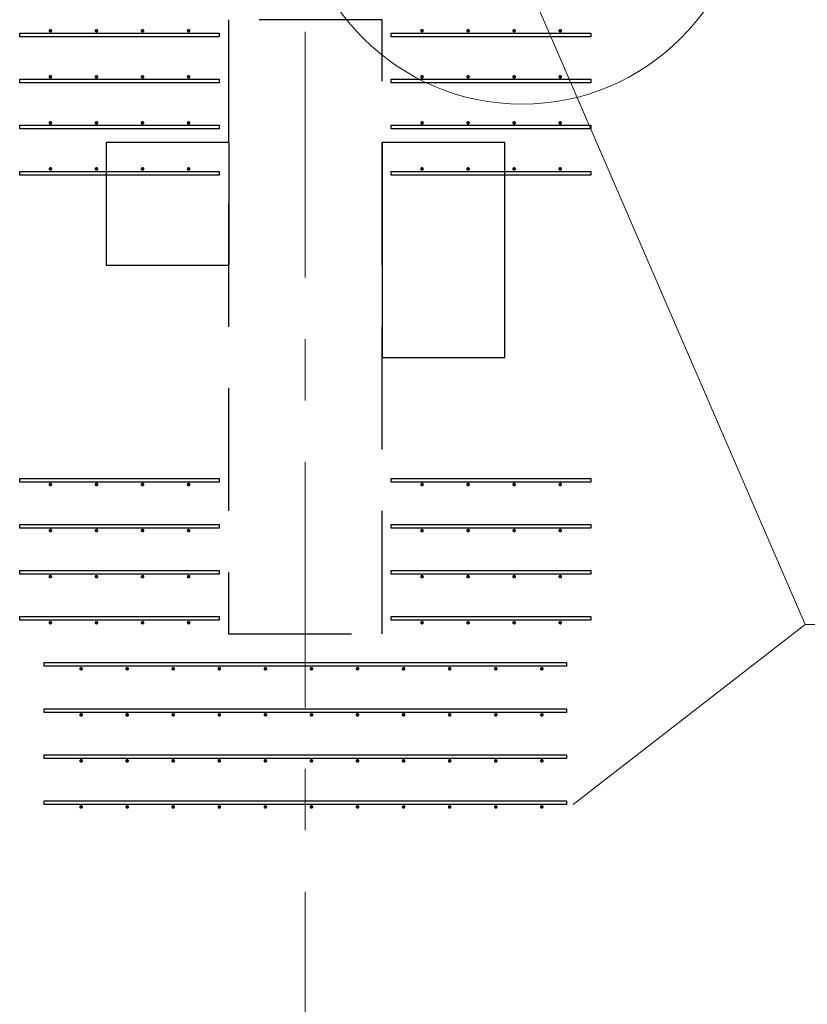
# Model space of a CAD drawing. Header units: metres. Extents: x -38 to 85, y -15 to 19.
# Tile 44 of 95: x 40.98 to 42.27, y 5.27 to 6.87. Entities that reach past the tile are written whole.
import ezdxf

# ---------------------------------------------------------------- set-up
doc = ezdxf.new("R2010")
doc.units = ezdxf.units.M
for name, pattern in [('______11', [0.5, 0.4, -0.05, 0, -0.05]), ('______2', [0.27, 0.2, -0.07]), ('______5', [1.1, 0.8, -0.1, 0.1, -0.1])]:
    doc.linetypes.add(name, pattern=pattern)
for name, color, linetype, lineweight in [('XR$2$Осевая линия (1)', 7, '______5', 13), ('XR$3$Арматурный каркас 01', 4, 'Continuous', 35), ('XR$3$ВК__отв в полу 1-2 эт', 220, 'Continuous', 25), ('XR$3$Перекрытие (1)', 7, 'Continuous', 35), ('XR$5$Стена (1)', 7, 'Continuous', 35)]:
    doc.layers.add(name, color=color, linetype=linetype, lineweight=lineweight)

msp = doc.modelspace()

# ---------------------------------------------------------------- hatches: boundary and pattern name
at = {"layer": 'XR$3$Арматурный каркас 01', "linetype": 'Continuous', "lineweight": 50, "transparency": 33554687}
for points in [[(41.038, 6.852), (41.0378, 6.8531), (41.0371, 6.8541), (41.0361, 6.8548), (41.035, 6.855), (41.0339, 6.8548), (41.0329, 6.8541), (41.0322, 6.8531), (41.032, 6.852), (41.0322, 6.8509), (41.0329, 6.8499), (41.0339, 6.8492), (41.035, 6.849), (41.0361, 6.8492), (41.0371, 6.8499), (41.0378, 6.8509)], [(41.113, 6.852), (41.1128, 6.8531), (41.1121, 6.8541), (41.1111, 6.8548), (41.11, 6.855), (41.1089, 6.8548), (41.1079, 6.8541), (41.1072, 6.8531), (41.107, 6.852), (41.1072, 6.8509), (41.1079, 6.8499), (41.1089, 6.8492), (41.11, 6.849), (41.1111, 6.8492), (41.1121, 6.8499), (41.1128, 6.8509)], [(41.188, 6.852), (41.1878, 6.8531), (41.1871, 6.8541), (41.1861, 6.8548), (41.185, 6.855), (41.1839, 6.8548), (41.1829, 6.8541), (41.1822, 6.8531), (41.182, 6.852), (41.1822, 6.8509), (41.1829, 6.8499), (41.1839, 6.8492), (41.185, 6.849), (41.1861, 6.8492), (41.1871, 6.8499), (41.1878, 6.8509)], [(41.263, 6.852), (41.2628, 6.8531), (41.2621, 6.8541), (41.2611, 6.8548), (41.26, 6.855), (41.2589, 6.8548), (41.2579, 6.8541), (41.2572, 6.8531), (41.257, 6.852), (41.2572, 6.8509), (41.2579, 6.8499), (41.2589, 6.8492), (41.26, 6.849), (41.2611, 6.8492), (41.2621, 6.8499), (41.2628, 6.8509)], [(41.643, 6.852), (41.6428, 6.8531), (41.6421, 6.8541), (41.6411, 6.8548), (41.64, 6.855), (41.6389, 6.8548), (41.6379, 6.8541), (41.6372, 6.8531), (41.637, 6.852), (41.6372, 6.8509), (41.6379, 6.8499), (41.6389, 6.8492), (41.64, 6.849), (41.6411, 6.8492), (41.6421, 6.8499), (41.6428, 6.8509)], [(41.718, 6.852), (41.7178, 6.8531), (41.7171, 6.8541), (41.7161, 6.8548), (41.715, 6.855), (41.7139, 6.8548), (41.7129, 6.8541), (41.7122, 6.8531), (41.712, 6.852), (41.7122, 6.8509), (41.7129, 6.8499), (41.7139, 6.8492), (41.715, 6.849), (41.7161, 6.8492), (41.7171, 6.8499), (41.7178, 6.8509)], [(41.793, 6.852), (41.7928, 6.8531), (41.7921, 6.8541), (41.7911, 6.8548), (41.79, 6.855), (41.7889, 6.8548), (41.7879, 6.8541), (41.7872, 6.8531), (41.787, 6.852), (41.7872, 6.8509), (41.7879, 6.8499), (41.7889, 6.8492), (41.79, 6.849), (41.7911, 6.8492), (41.7921, 6.8499), (41.7928, 6.8509)], [(41.868, 6.852), (41.8678, 6.8531), (41.8671, 6.8541), (41.8661, 6.8548), (41.865, 6.855), (41.8639, 6.8548), (41.8629, 6.8541), (41.8622, 6.8531), (41.862, 6.852), (41.8622, 6.8509), (41.8629, 6.8499), (41.8639, 6.8492), (41.865, 6.849), (41.8661, 6.8492), (41.8671, 6.8499), (41.8678, 6.8509)], [(41.038, 6.777), (41.0378, 6.7781), (41.0371, 6.7791), (41.0361, 6.7798), (41.035, 6.78), (41.0339, 6.7798), (41.0329, 6.7791), (41.0322, 6.7781), (41.032, 6.777), (41.0322, 6.7759), (41.0329, 6.7749), (41.0339, 6.7742), (41.035, 6.774), (41.0361, 6.7742), (41.0371, 6.7749), (41.0378, 6.7759)], [(41.113, 6.777), (41.1128, 6.7781), (41.1121, 6.7791), (41.1111, 6.7798), (41.11, 6.78), (41.1089, 6.7798), (41.1079, 6.7791), (41.1072, 6.7781), (41.107, 6.777), (41.1072, 6.7759), (41.1079, 6.7749), (41.1089, 6.7742), (41.11, 6.774), (41.1111, 6.7742), (41.1121, 6.7749), (41.1128, 6.7759)], [(41.188, 6.777), (41.1878, 6.7781), (41.1871, 6.7791), (41.1861, 6.7798), (41.185, 6.78), (41.1839, 6.7798), (41.1829, 6.7791), (41.1822, 6.7781), (41.182, 6.777), (41.1822, 6.7759), (41.1829, 6.7749), (41.1839, 6.7742), (41.185, 6.774), (41.1861, 6.7742), (41.1871, 6.7749), (41.1878, 6.7759)], [(41.263, 6.777), (41.2628, 6.7781), (41.2621, 6.7791), (41.2611, 6.7798), (41.26, 6.78), (41.2589, 6.7798), (41.2579, 6.7791), (41.2572, 6.7781), (41.257, 6.777), (41.2572, 6.7759), (41.2579, 6.7749), (41.2589, 6.7742), (41.26, 6.774), (41.2611, 6.7742), (41.2621, 6.7749), (41.2628, 6.7759)], [(41.643, 6.777), (41.6428, 6.7781), (41.6421, 6.7791), (41.6411, 6.7798), (41.64, 6.78), (41.6389, 6.7798), (41.6379, 6.7791), (41.6372, 6.7781), (41.637, 6.777), (41.6372, 6.7759), (41.6379, 6.7749), (41.6389, 6.7742), (41.64, 6.774), (41.6411, 6.7742), (41.6421, 6.7749), (41.6428, 6.7759)], [(41.718, 6.777), (41.7178, 6.7781), (41.7171, 6.7791), (41.7161, 6.7798), (41.715, 6.78), (41.7139, 6.7798), (41.7129, 6.7791), (41.7122, 6.7781), (41.712, 6.777), (41.7122, 6.7759), (41.7129, 6.7749), (41.7139, 6.7742), (41.715, 6.774), (41.7161, 6.7742), (41.7171, 6.7749), (41.7178, 6.7759)], [(41.793, 6.777), (41.7928, 6.7781), (41.7921, 6.7791), (41.7911, 6.7798), (41.79, 6.78), (41.7889, 6.7798), (41.7879, 6.7791), (41.7872, 6.7781), (41.787, 6.777), (41.7872, 6.7759), (41.7879, 6.7749), (41.7889, 6.7742), (41.79, 6.774), (41.7911, 6.7742), (41.7921, 6.7749), (41.7928, 6.7759)], [(41.868, 6.777), (41.8678, 6.7781), (41.8671, 6.7791), (41.8661, 6.7798), (41.865, 6.78), (41.8639, 6.7798), (41.8629, 6.7791), (41.8622, 6.7781), (41.862, 6.777), (41.8622, 6.7759), (41.8629, 6.7749), (41.8639, 6.7742), (41.865, 6.774), (41.8661, 6.7742), (41.8671, 6.7749), (41.8678, 6.7759)], [(41.038, 6.702), (41.0378, 6.7031), (41.0371, 6.7041), (41.0361, 6.7048), (41.035, 6.705), (41.0339, 6.7048), (41.0329, 6.7041), (41.0322, 6.7031), (41.032, 6.702), (41.0322, 6.7009), (41.0329, 6.6999), (41.0339, 6.6992), (41.035, 6.699), (41.0361, 6.6992), (41.0371, 6.6999), (41.0378, 6.7009)], [(41.113, 6.702), (41.1128, 6.7031), (41.1121, 6.7041), (41.1111, 6.7048), (41.11, 6.705), (41.1089, 6.7048), (41.1079, 6.7041), (41.1072, 6.7031), (41.107, 6.702), (41.1072, 6.7009), (41.1079, 6.6999), (41.1089, 6.6992), (41.11, 6.699), (41.1111, 6.6992), (41.1121, 6.6999), (41.1128, 6.7009)], [(41.188, 6.702), (41.1878, 6.7031), (41.1871, 6.7041), (41.1861, 6.7048), (41.185, 6.705), (41.1839, 6.7048), (41.1829, 6.7041), (41.1822, 6.7031), (41.182, 6.702), (41.1822, 6.7009), (41.1829, 6.6999), (41.1839, 6.6992), (41.185, 6.699), (41.1861, 6.6992), (41.1871, 6.6999), (41.1878, 6.7009)], [(41.263, 6.702), (41.2628, 6.7031), (41.2621, 6.7041), (41.2611, 6.7048), (41.26, 6.705), (41.2589, 6.7048), (41.2579, 6.7041), (41.2572, 6.7031), (41.257, 6.702), (41.2572, 6.7009), (41.2579, 6.6999), (41.2589, 6.6992), (41.26, 6.699), (41.2611, 6.6992), (41.2621, 6.6999), (41.2628, 6.7009)], [(41.643, 6.702), (41.6428, 6.7031), (41.6421, 6.7041), (41.6411, 6.7048), (41.64, 6.705), (41.6389, 6.7048), (41.6379, 6.7041), (41.6372, 6.7031), (41.637, 6.702), (41.6372, 6.7009), (41.6379, 6.6999), (41.6389, 6.6992), (41.64, 6.699), (41.6411, 6.6992), (41.6421, 6.6999), (41.6428, 6.7009)], [(41.718, 6.702), (41.7178, 6.7031), (41.7171, 6.7041), (41.7161, 6.7048), (41.715, 6.705), (41.7139, 6.7048), (41.7129, 6.7041), (41.7122, 6.7031), (41.712, 6.702), (41.7122, 6.7009), (41.7129, 6.6999), (41.7139, 6.6992), (41.715, 6.699), (41.7161, 6.6992), (41.7171, 6.6999), (41.7178, 6.7009)], [(41.793, 6.702), (41.7928, 6.7031), (41.7921, 6.7041), (41.7911, 6.7048), (41.79, 6.705), (41.7889, 6.7048), (41.7879, 6.7041), (41.7872, 6.7031), (41.787, 6.702), (41.7872, 6.7009), (41.7879, 6.6999), (41.7889, 6.6992), (41.79, 6.699), (41.7911, 6.6992), (41.7921, 6.6999), (41.7928, 6.7009)], [(41.868, 6.702), (41.8678, 6.7031), (41.8671, 6.7041), (41.8661, 6.7048), (41.865, 6.705), (41.8639, 6.7048), (41.8629, 6.7041), (41.8622, 6.7031), (41.862, 6.702), (41.8622, 6.7009), (41.8629, 6.6999), (41.8639, 6.6992), (41.865, 6.699), (41.8661, 6.6992), (41.8671, 6.6999), (41.8678, 6.7009)], [(41.038, 6.627), (41.0378, 6.6281), (41.0371, 6.6291), (41.0361, 6.6298), (41.035, 6.63), (41.0339, 6.6298), (41.0329, 6.6291), (41.0322, 6.6281), (41.032, 6.627), (41.0322, 6.6259), (41.0329, 6.6249), (41.0339, 6.6242), (41.035, 6.624), (41.0361, 6.6242), (41.0371, 6.6249), (41.0378, 6.6259)], [(41.113, 6.627), (41.1128, 6.6281), (41.1121, 6.6291), (41.1111, 6.6298), (41.11, 6.63), (41.1089, 6.6298), (41.1079, 6.6291), (41.1072, 6.6281), (41.107, 6.627), (41.1072, 6.6259), (41.1079, 6.6249), (41.1089, 6.6242), (41.11, 6.624), (41.1111, 6.6242), (41.1121, 6.6249), (41.1128, 6.6259)], [(41.188, 6.627), (41.1878, 6.6281), (41.1871, 6.6291), (41.1861, 6.6298), (41.185, 6.63), (41.1839, 6.6298), (41.1829, 6.6291), (41.1822, 6.6281), (41.182, 6.627), (41.1822, 6.6259), (41.1829, 6.6249), (41.1839, 6.6242), (41.185, 6.624), (41.1861, 6.6242), (41.1871, 6.6249), (41.1878, 6.6259)], [(41.263, 6.627), (41.2628, 6.6281), (41.2621, 6.6291), (41.2611, 6.6298), (41.26, 6.63), (41.2589, 6.6298), (41.2579, 6.6291), (41.2572, 6.6281), (41.257, 6.627), (41.2572, 6.6259), (41.2579, 6.6249), (41.2589, 6.6242), (41.26, 6.624), (41.2611, 6.6242), (41.2621, 6.6249), (41.2628, 6.6259)], [(41.643, 6.627), (41.6428, 6.6281), (41.6421, 6.6291), (41.6411, 6.6298), (41.64, 6.63), (41.6389, 6.6298), (41.6379, 6.6291), (41.6372, 6.6281), (41.637, 6.627), (41.6372, 6.6259), (41.6379, 6.6249), (41.6389, 6.6242), (41.64, 6.624), (41.6411, 6.6242), (41.6421, 6.6249), (41.6428, 6.6259)], [(41.718, 6.627), (41.7178, 6.6281), (41.7171, 6.6291), (41.7161, 6.6298), (41.715, 6.63), (41.7139, 6.6298), (41.7129, 6.6291), (41.7122, 6.6281), (41.712, 6.627), (41.7122, 6.6259), (41.7129, 6.6249), (41.7139, 6.6242), (41.715, 6.624), (41.7161, 6.6242), (41.7171, 6.6249), (41.7178, 6.6259)], [(41.793, 6.627), (41.7928, 6.6281), (41.7921, 6.6291), (41.7911, 6.6298), (41.79, 6.63), (41.7889, 6.6298), (41.7879, 6.6291), (41.7872, 6.6281), (41.787, 6.627), (41.7872, 6.6259), (41.7879, 6.6249), (41.7889, 6.6242), (41.79, 6.624), (41.7911, 6.6242), (41.7921, 6.6249), (41.7928, 6.6259)], [(41.868, 6.627), (41.8678, 6.6281), (41.8671, 6.6291), (41.8661, 6.6298), (41.865, 6.63), (41.8639, 6.6298), (41.8629, 6.6291), (41.8622, 6.6281), (41.862, 6.627), (41.8622, 6.6259), (41.8629, 6.6249), (41.8639, 6.6242), (41.865, 6.624), (41.8661, 6.6242), (41.8671, 6.6249), (41.8678, 6.6259)], [(41.038, 6.113), (41.0378, 6.1141), (41.0371, 6.1151), (41.0361, 6.1158), (41.035, 6.116), (41.0339, 6.1158), (41.0329, 6.1151), (41.0322, 6.1141), (41.032, 6.113), (41.0322, 6.1119), (41.0329, 6.1109), (41.0339, 6.1102), (41.035, 6.11), (41.0361, 6.1102), (41.0371, 6.1109), (41.0378, 6.1119)], [(41.113, 6.113), (41.1128, 6.1141), (41.1121, 6.1151), (41.1111, 6.1158), (41.11, 6.116), (41.1089, 6.1158), (41.1079, 6.1151), (41.1072, 6.1141), (41.107, 6.113), (41.1072, 6.1119), (41.1079, 6.1109), (41.1089, 6.1102), (41.11, 6.11), (41.1111, 6.1102), (41.1121, 6.1109), (41.1128, 6.1119)], [(41.188, 6.113), (41.1878, 6.1141), (41.1871, 6.1151), (41.1861, 6.1158), (41.185, 6.116), (41.1839, 6.1158), (41.1829, 6.1151), (41.1822, 6.1141), (41.182, 6.113), (41.1822, 6.1119), (41.1829, 6.1109), (41.1839, 6.1102), (41.185, 6.11), (41.1861, 6.1102), (41.1871, 6.1109), (41.1878, 6.1119)], [(41.263, 6.113), (41.2628, 6.1141), (41.2621, 6.1151), (41.2611, 6.1158), (41.26, 6.116), (41.2589, 6.1158), (41.2579, 6.1151), (41.2572, 6.1141), (41.257, 6.113), (41.2572, 6.1119), (41.2579, 6.1109), (41.2589, 6.1102), (41.26, 6.11), (41.2611, 6.1102), (41.2621, 6.1109), (41.2628, 6.1119)], [(41.643, 6.113), (41.6428, 6.1141), (41.6421, 6.1151), (41.6411, 6.1158), (41.64, 6.116), (41.6389, 6.1158), (41.6379, 6.1151), (41.6372, 6.1141), (41.637, 6.113), (41.6372, 6.1119), (41.6379, 6.1109), (41.6389, 6.1102), (41.64, 6.11), (41.6411, 6.1102), (41.6421, 6.1109), (41.6428, 6.1119)], [(41.718, 6.113), (41.7178, 6.1141), (41.7171, 6.1151), (41.7161, 6.1158), (41.715, 6.116), (41.7139, 6.1158), (41.7129, 6.1151), (41.7122, 6.1141), (41.712, 6.113), (41.7122, 6.1119), (41.7129, 6.1109), (41.7139, 6.1102), (41.715, 6.11), (41.7161, 6.1102), (41.7171, 6.1109), (41.7178, 6.1119)], [(41.793, 6.113), (41.7928, 6.1141), (41.7921, 6.1151), (41.7911, 6.1158), (41.79, 6.116), (41.7889, 6.1158), (41.7879, 6.1151), (41.7872, 6.1141), (41.787, 6.113), (41.7872, 6.1119), (41.7879, 6.1109), (41.7889, 6.1102), (41.79, 6.11), (41.7911, 6.1102), (41.7921, 6.1109), (41.7928, 6.1119)], [(41.868, 6.113), (41.8678, 6.1141), (41.8671, 6.1151), (41.8661, 6.1158), (41.865, 6.116), (41.8639, 6.1158), (41.8629, 6.1151), (41.8622, 6.1141), (41.862, 6.113), (41.8622, 6.1119), (41.8629, 6.1109), (41.8639, 6.1102), (41.865, 6.11), (41.8661, 6.1102), (41.8671, 6.1109), (41.8678, 6.1119)], [(41.038, 6.038), (41.0378, 6.0391), (41.0371, 6.0401), (41.0361, 6.0408), (41.035, 6.041), (41.0339, 6.0408), (41.0329, 6.0401), (41.0322, 6.0391), (41.032, 6.038), (41.0322, 6.0369), (41.0329, 6.0359), (41.0339, 6.0352), (41.035, 6.035), (41.0361, 6.0352), (41.0371, 6.0359), (41.0378, 6.0369)], [(41.113, 6.038), (41.1128, 6.0391), (41.1121, 6.0401), (41.1111, 6.0408), (41.11, 6.041), (41.1089, 6.0408), (41.1079, 6.0401), (41.1072, 6.0391), (41.107, 6.038), (41.1072, 6.0369), (41.1079, 6.0359), (41.1089, 6.0352), (41.11, 6.035), (41.1111, 6.0352), (41.1121, 6.0359), (41.1128, 6.0369)], [(41.188, 6.038), (41.1878, 6.0391), (41.1871, 6.0401), (41.1861, 6.0408), (41.185, 6.041), (41.1839, 6.0408), (41.1829, 6.0401), (41.1822, 6.0391), (41.182, 6.038), (41.1822, 6.0369), (41.1829, 6.0359), (41.1839, 6.0352), (41.185, 6.035), (41.1861, 6.0352), (41.1871, 6.0359), (41.1878, 6.0369)], [(41.263, 6.038), (41.2628, 6.0391), (41.2621, 6.0401), (41.2611, 6.0408), (41.26, 6.041), (41.2589, 6.0408), (41.2579, 6.0401), (41.2572, 6.0391), (41.257, 6.038), (41.2572, 6.0369), (41.2579, 6.0359), (41.2589, 6.0352), (41.26, 6.035), (41.2611, 6.0352), (41.2621, 6.0359), (41.2628, 6.0369)], [(41.643, 6.038), (41.6428, 6.0391), (41.6421, 6.0401), (41.6411, 6.0408), (41.64, 6.041), (41.6389, 6.0408), (41.6379, 6.0401), (41.6372, 6.0391), (41.637, 6.038), (41.6372, 6.0369), (41.6379, 6.0359), (41.6389, 6.0352), (41.64, 6.035), (41.6411, 6.0352), (41.6421, 6.0359), (41.6428, 6.0369)], [(41.718, 6.038), (41.7178, 6.0391), (41.7171, 6.0401), (41.7161, 6.0408), (41.715, 6.041), (41.7139, 6.0408), (41.7129, 6.0401), (41.7122, 6.0391), (41.712, 6.038), (41.7122, 6.0369), (41.7129, 6.0359), (41.7139, 6.0352), (41.715, 6.035), (41.7161, 6.0352), (41.7171, 6.0359), (41.7178, 6.0369)], [(41.793, 6.038), (41.7928, 6.0391), (41.7921, 6.0401), (41.7911, 6.0408), (41.79, 6.041), (41.7889, 6.0408), (41.7879, 6.0401), (41.7872, 6.0391), (41.787, 6.038), (41.7872, 6.0369), (41.7879, 6.0359), (41.7889, 6.0352), (41.79, 6.035), (41.7911, 6.0352), (41.7921, 6.0359), (41.7928, 6.0369)], [(41.868, 6.038), (41.8678, 6.0391), (41.8671, 6.0401), (41.8661, 6.0408), (41.865, 6.041), (41.8639, 6.0408), (41.8629, 6.0401), (41.8622, 6.0391), (41.862, 6.038), (41.8622, 6.0369), (41.8629, 6.0359), (41.8639, 6.0352), (41.865, 6.035), (41.8661, 6.0352), (41.8671, 6.0359), (41.8678, 6.0369)], [(41.038, 5.963), (41.0378, 5.9641), (41.0371, 5.9651), (41.0361, 5.9658), (41.035, 5.966), (41.0339, 5.9658), (41.0329, 5.9651), (41.0322, 5.9641), (41.032, 5.963), (41.0322, 5.9619), (41.0329, 5.9609), (41.0339, 5.9602), (41.035, 5.96), (41.0361, 5.9602), (41.0371, 5.9609), (41.0378, 5.9619)], [(41.113, 5.963), (41.1128, 5.9641), (41.1121, 5.9651), (41.1111, 5.9658), (41.11, 5.966), (41.1089, 5.9658), (41.1079, 5.9651), (41.1072, 5.9641), (41.107, 5.963), (41.1072, 5.9619), (41.1079, 5.9609), (41.1089, 5.9602), (41.11, 5.96), (41.1111, 5.9602), (41.1121, 5.9609), (41.1128, 5.9619)], [(41.188, 5.963), (41.1878, 5.9641), (41.1871, 5.9651), (41.1861, 5.9658), (41.185, 5.966), (41.1839, 5.9658), (41.1829, 5.9651), (41.1822, 5.9641), (41.182, 5.963), (41.1822, 5.9619), (41.1829, 5.9609), (41.1839, 5.9602), (41.185, 5.96), (41.1861, 5.9602), (41.1871, 5.9609), (41.1878, 5.9619)], [(41.263, 5.963), (41.2628, 5.9641), (41.2621, 5.9651), (41.2611, 5.9658), (41.26, 5.966), (41.2589, 5.9658), (41.2579, 5.9651), (41.2572, 5.9641), (41.257, 5.963), (41.2572, 5.9619), (41.2579, 5.9609), (41.2589, 5.9602), (41.26, 5.96), (41.2611, 5.9602), (41.2621, 5.9609), (41.2628, 5.9619)], [(41.643, 5.963), (41.6428, 5.9641), (41.6421, 5.9651), (41.6411, 5.9658), (41.64, 5.966), (41.6389, 5.9658), (41.6379, 5.9651), (41.6372, 5.9641), (41.637, 5.963), (41.6372, 5.9619), (41.6379, 5.9609), (41.6389, 5.9602), (41.64, 5.96), (41.6411, 5.9602), (41.6421, 5.9609), (41.6428, 5.9619)], [(41.718, 5.963), (41.7178, 5.9641), (41.7171, 5.9651), (41.7161, 5.9658), (41.715, 5.966), (41.7139, 5.9658), (41.7129, 5.9651), (41.7122, 5.9641), (41.712, 5.963), (41.7122, 5.9619), (41.7129, 5.9609), (41.7139, 5.9602), (41.715, 5.96), (41.7161, 5.9602), (41.7171, 5.9609), (41.7178, 5.9619)], [(41.793, 5.963), (41.7928, 5.9641), (41.7921, 5.9651), (41.7911, 5.9658), (41.79, 5.966), (41.7889, 5.9658), (41.7879, 5.9651), (41.7872, 5.9641), (41.787, 5.963), (41.7872, 5.9619), (41.7879, 5.9609), (41.7889, 5.9602), (41.79, 5.96), (41.7911, 5.9602), (41.7921, 5.9609), (41.7928, 5.9619)], [(41.868, 5.963), (41.8678, 5.9641), (41.8671, 5.9651), (41.8661, 5.9658), (41.865, 5.966), (41.8639, 5.9658), (41.8629, 5.9651), (41.8622, 5.9641), (41.862, 5.963), (41.8622, 5.9619), (41.8629, 5.9609), (41.8639, 5.9602), (41.865, 5.96), (41.8661, 5.9602), (41.8671, 5.9609), (41.8678, 5.9619)], [(41.038, 5.888), (41.0378, 5.8891), (41.0371, 5.8901), (41.0361, 5.8908), (41.035, 5.891), (41.0339, 5.8908), (41.0329, 5.8901), (41.0322, 5.8891), (41.032, 5.888), (41.0322, 5.8869), (41.0329, 5.8859), (41.0339, 5.8852), (41.035, 5.885), (41.0361, 5.8852), (41.0371, 5.8859), (41.0378, 5.8869)], [(41.113, 5.888), (41.1128, 5.8891), (41.1121, 5.8901), (41.1111, 5.8908), (41.11, 5.891), (41.1089, 5.8908), (41.1079, 5.8901), (41.1072, 5.8891), (41.107, 5.888), (41.1072, 5.8869), (41.1079, 5.8859), (41.1089, 5.8852), (41.11, 5.885), (41.1111, 5.8852), (41.1121, 5.8859), (41.1128, 5.8869)], [(41.188, 5.888), (41.1878, 5.8891), (41.1871, 5.8901), (41.1861, 5.8908), (41.185, 5.891), (41.1839, 5.8908), (41.1829, 5.8901), (41.1822, 5.8891), (41.182, 5.888), (41.1822, 5.8869), (41.1829, 5.8859), (41.1839, 5.8852), (41.185, 5.885), (41.1861, 5.8852), (41.1871, 5.8859), (41.1878, 5.8869)], [(41.263, 5.888), (41.2628, 5.8891), (41.2621, 5.8901), (41.2611, 5.8908), (41.26, 5.891), (41.2589, 5.8908), (41.2579, 5.8901), (41.2572, 5.8891), (41.257, 5.888), (41.2572, 5.8869), (41.2579, 5.8859), (41.2589, 5.8852), (41.26, 5.885), (41.2611, 5.8852), (41.2621, 5.8859), (41.2628, 5.8869)], [(41.643, 5.888), (41.6428, 5.8891), (41.6421, 5.8901), (41.6411, 5.8908), (41.64, 5.891), (41.6389, 5.8908), (41.6379, 5.8901), (41.6372, 5.8891), (41.637, 5.888), (41.6372, 5.8869), (41.6379, 5.8859), (41.6389, 5.8852), (41.64, 5.885), (41.6411, 5.8852), (41.6421, 5.8859), (41.6428, 5.8869)], [(41.718, 5.888), (41.7178, 5.8891), (41.7171, 5.8901), (41.7161, 5.8908), (41.715, 5.891), (41.7139, 5.8908), (41.7129, 5.8901), (41.7122, 5.8891), (41.712, 5.888), (41.7122, 5.8869), (41.7129, 5.8859), (41.7139, 5.8852), (41.715, 5.885), (41.7161, 5.8852), (41.7171, 5.8859), (41.7178, 5.8869)], [(41.793, 5.888), (41.7928, 5.8891), (41.7921, 5.8901), (41.7911, 5.8908), (41.79, 5.891), (41.7889, 5.8908), (41.7879, 5.8901), (41.7872, 5.8891), (41.787, 5.888), (41.7872, 5.8869), (41.7879, 5.8859), (41.7889, 5.8852), (41.79, 5.885), (41.7911, 5.8852), (41.7921, 5.8859), (41.7928, 5.8869)], [(41.868, 5.888), (41.8678, 5.8891), (41.8671, 5.8901), (41.8661, 5.8908), (41.865, 5.891), (41.8639, 5.8908), (41.8629, 5.8901), (41.8622, 5.8891), (41.862, 5.888), (41.8622, 5.8869), (41.8629, 5.8859), (41.8639, 5.8852), (41.865, 5.885), (41.8661, 5.8852), (41.8671, 5.8859), (41.8678, 5.8869)], [(41.088, 5.813), (41.0878, 5.8141), (41.0871, 5.8151), (41.0861, 5.8158), (41.085, 5.816), (41.0839, 5.8158), (41.0829, 5.8151), (41.0822, 5.8141), (41.082, 5.813), (41.0822, 5.8119), (41.0829, 5.8109), (41.0839, 5.8102), (41.085, 5.81), (41.0861, 5.8102), (41.0871, 5.8109), (41.0878, 5.8119)], [(41.163, 5.813), (41.1628, 5.8141), (41.1621, 5.8151), (41.1611, 5.8158), (41.16, 5.816), (41.1589, 5.8158), (41.1579, 5.8151), (41.1572, 5.8141), (41.157, 5.813), (41.1572, 5.8119), (41.1579, 5.8109), (41.1589, 5.8102), (41.16, 5.81), (41.1611, 5.8102), (41.1621, 5.8109), (41.1628, 5.8119)], [(41.238, 5.813), (41.2378, 5.8141), (41.2371, 5.8151), (41.2361, 5.8158), (41.235, 5.816), (41.2339, 5.8158), (41.2329, 5.8151), (41.2322, 5.8141), (41.232, 5.813), (41.2322, 5.8119), (41.2329, 5.8109), (41.2339, 5.8102), (41.235, 5.81), (41.2361, 5.8102), (41.2371, 5.8109), (41.2378, 5.8119)], [(41.313, 5.813), (41.3128, 5.8141), (41.3121, 5.8151), (41.3111, 5.8158), (41.31, 5.816), (41.3089, 5.8158), (41.3079, 5.8151), (41.3072, 5.8141), (41.307, 5.813), (41.3072, 5.8119), (41.3079, 5.8109), (41.3089, 5.8102), (41.31, 5.81), (41.3111, 5.8102), (41.3121, 5.8109), (41.3128, 5.8119)], [(41.388, 5.813), (41.3878, 5.8141), (41.3871, 5.8151), (41.3861, 5.8158), (41.385, 5.816), (41.3839, 5.8158), (41.3829, 5.8151), (41.3822, 5.8141), (41.382, 5.813), (41.3822, 5.8119), (41.3829, 5.8109), (41.3839, 5.8102), (41.385, 5.81), (41.3861, 5.8102), (41.3871, 5.8109), (41.3878, 5.8119)], [(41.463, 5.813), (41.4628, 5.8141), (41.4621, 5.8151), (41.4611, 5.8158), (41.46, 5.816), (41.4589, 5.8158), (41.4579, 5.8151), (41.4572, 5.8141), (41.457, 5.813), (41.4572, 5.8119), (41.4579, 5.8109), (41.4589, 5.8102), (41.46, 5.81), (41.4611, 5.8102), (41.4621, 5.8109), (41.4628, 5.8119)], [(41.538, 5.813), (41.5378, 5.8141), (41.5371, 5.8151), (41.5361, 5.8158), (41.535, 5.816), (41.5339, 5.8158), (41.5329, 5.8151), (41.5322, 5.8141), (41.532, 5.813), (41.5322, 5.8119), (41.5329, 5.8109), (41.5339, 5.8102), (41.535, 5.81), (41.5361, 5.8102), (41.5371, 5.8109), (41.5378, 5.8119)], [(41.613, 5.813), (41.6128, 5.8141), (41.6121, 5.8151), (41.6111, 5.8158), (41.61, 5.816), (41.6089, 5.8158), (41.6079, 5.8151), (41.6072, 5.8141), (41.607, 5.813), (41.6072, 5.8119), (41.6079, 5.8109), (41.6089, 5.8102), (41.61, 5.81), (41.6111, 5.8102), (41.6121, 5.8109), (41.6128, 5.8119)], [(41.688, 5.813), (41.6878, 5.8141), (41.6871, 5.8151), (41.6861, 5.8158), (41.685, 5.816), (41.6839, 5.8158), (41.6829, 5.8151), (41.6822, 5.8141), (41.682, 5.813), (41.6822, 5.8119), (41.6829, 5.8109), (41.6839, 5.8102), (41.685, 5.81), (41.6861, 5.8102), (41.6871, 5.8109), (41.6878, 5.8119)], [(41.763, 5.813), (41.7628, 5.8141), (41.7621, 5.8151), (41.7611, 5.8158), (41.76, 5.816), (41.7589, 5.8158), (41.7579, 5.8151), (41.7572, 5.8141), (41.757, 5.813), (41.7572, 5.8119), (41.7579, 5.8109), (41.7589, 5.8102), (41.76, 5.81), (41.7611, 5.8102), (41.7621, 5.8109), (41.7628, 5.8119)], [(41.838, 5.813), (41.8378, 5.8141), (41.8371, 5.8151), (41.8361, 5.8158), (41.835, 5.816), (41.8339, 5.8158), (41.8329, 5.8151), (41.8322, 5.8141), (41.832, 5.813), (41.8322, 5.8119), (41.8329, 5.8109), (41.8339, 5.8102), (41.835, 5.81), (41.8361, 5.8102), (41.8371, 5.8109), (41.8378, 5.8119)], [(41.088, 5.738), (41.0878, 5.7391), (41.0871, 5.7401), (41.0861, 5.7408), (41.085, 5.741), (41.0839, 5.7408), (41.0829, 5.7401), (41.0822, 5.7391), (41.082, 5.738), (41.0822, 5.7369), (41.0829, 5.7359), (41.0839, 5.7352), (41.085, 5.735), (41.0861, 5.7352), (41.0871, 5.7359), (41.0878, 5.7369)], [(41.163, 5.738), (41.1628, 5.7391), (41.1621, 5.7401), (41.1611, 5.7408), (41.16, 5.741), (41.1589, 5.7408), (41.1579, 5.7401), (41.1572, 5.7391), (41.157, 5.738), (41.1572, 5.7369), (41.1579, 5.7359), (41.1589, 5.7352), (41.16, 5.735), (41.1611, 5.7352), (41.1621, 5.7359), (41.1628, 5.7369)], [(41.238, 5.738), (41.2378, 5.7391), (41.2371, 5.7401), (41.2361, 5.7408), (41.235, 5.741), (41.2339, 5.7408), (41.2329, 5.7401), (41.2322, 5.7391), (41.232, 5.738), (41.2322, 5.7369), (41.2329, 5.7359), (41.2339, 5.7352), (41.235, 5.735), (41.2361, 5.7352), (41.2371, 5.7359), (41.2378, 5.7369)], [(41.313, 5.738), (41.3128, 5.7391), (41.3121, 5.7401), (41.3111, 5.7408), (41.31, 5.741), (41.3089, 5.7408), (41.3079, 5.7401), (41.3072, 5.7391), (41.307, 5.738), (41.3072, 5.7369), (41.3079, 5.7359), (41.3089, 5.7352), (41.31, 5.735), (41.3111, 5.7352), (41.3121, 5.7359), (41.3128, 5.7369)], [(41.388, 5.738), (41.3878, 5.7391), (41.3871, 5.7401), (41.3861, 5.7408), (41.385, 5.741), (41.3839, 5.7408), (41.3829, 5.7401), (41.3822, 5.7391), (41.382, 5.738), (41.3822, 5.7369), (41.3829, 5.7359), (41.3839, 5.7352), (41.385, 5.735), (41.3861, 5.7352), (41.3871, 5.7359), (41.3878, 5.7369)], [(41.463, 5.738), (41.4628, 5.7391), (41.4621, 5.7401), (41.4611, 5.7408), (41.46, 5.741), (41.4589, 5.7408), (41.4579, 5.7401), (41.4572, 5.7391), (41.457, 5.738), (41.4572, 5.7369), (41.4579, 5.7359), (41.4589, 5.7352), (41.46, 5.735), (41.4611, 5.7352), (41.4621, 5.7359), (41.4628, 5.7369)], [(41.538, 5.738), (41.5378, 5.7391), (41.5371, 5.7401), (41.5361, 5.7408), (41.535, 5.741), (41.5339, 5.7408), (41.5329, 5.7401), (41.5322, 5.7391), (41.532, 5.738), (41.5322, 5.7369), (41.5329, 5.7359), (41.5339, 5.7352), (41.535, 5.735), (41.5361, 5.7352), (41.5371, 5.7359), (41.5378, 5.7369)], [(41.613, 5.738), (41.6128, 5.7391), (41.6121, 5.7401), (41.6111, 5.7408), (41.61, 5.741), (41.6089, 5.7408), (41.6079, 5.7401), (41.6072, 5.7391), (41.607, 5.738), (41.6072, 5.7369), (41.6079, 5.7359), (41.6089, 5.7352), (41.61, 5.735), (41.6111, 5.7352), (41.6121, 5.7359), (41.6128, 5.7369)], [(41.688, 5.738), (41.6878, 5.7391), (41.6871, 5.7401), (41.6861, 5.7408), (41.685, 5.741), (41.6839, 5.7408), (41.6829, 5.7401), (41.6822, 5.7391), (41.682, 5.738), (41.6822, 5.7369), (41.6829, 5.7359), (41.6839, 5.7352), (41.685, 5.735), (41.6861, 5.7352), (41.6871, 5.7359), (41.6878, 5.7369)], [(41.763, 5.738), (41.7628, 5.7391), (41.7621, 5.7401), (41.7611, 5.7408), (41.76, 5.741), (41.7589, 5.7408), (41.7579, 5.7401), (41.7572, 5.7391), (41.757, 5.738), (41.7572, 5.7369), (41.7579, 5.7359), (41.7589, 5.7352), (41.76, 5.735), (41.7611, 5.7352), (41.7621, 5.7359), (41.7628, 5.7369)], [(41.838, 5.738), (41.8378, 5.7391), (41.8371, 5.7401), (41.8361, 5.7408), (41.835, 5.741), (41.8339, 5.7408), (41.8329, 5.7401), (41.8322, 5.7391), (41.832, 5.738), (41.8322, 5.7369), (41.8329, 5.7359), (41.8339, 5.7352), (41.835, 5.735), (41.8361, 5.7352), (41.8371, 5.7359), (41.8378, 5.7369)], [(41.088, 5.663), (41.0878, 5.6641), (41.0871, 5.6651), (41.0861, 5.6658), (41.085, 5.666), (41.0839, 5.6658), (41.0829, 5.6651), (41.0822, 5.6641), (41.082, 5.663), (41.0822, 5.6619), (41.0829, 5.6609), (41.0839, 5.6602), (41.085, 5.66), (41.0861, 5.6602), (41.0871, 5.6609), (41.0878, 5.6619)], [(41.163, 5.663), (41.1628, 5.6641), (41.1621, 5.6651), (41.1611, 5.6658), (41.16, 5.666), (41.1589, 5.6658), (41.1579, 5.6651), (41.1572, 5.6641), (41.157, 5.663), (41.1572, 5.6619), (41.1579, 5.6609), (41.1589, 5.6602), (41.16, 5.66), (41.1611, 5.6602), (41.1621, 5.6609), (41.1628, 5.6619)], [(41.238, 5.663), (41.2378, 5.6641), (41.2371, 5.6651), (41.2361, 5.6658), (41.235, 5.666), (41.2339, 5.6658), (41.2329, 5.6651), (41.2322, 5.6641), (41.232, 5.663), (41.2322, 5.6619), (41.2329, 5.6609), (41.2339, 5.6602), (41.235, 5.66), (41.2361, 5.6602), (41.2371, 5.6609), (41.2378, 5.6619)], [(41.313, 5.663), (41.3128, 5.6641), (41.3121, 5.6651), (41.3111, 5.6658), (41.31, 5.666), (41.3089, 5.6658), (41.3079, 5.6651), (41.3072, 5.6641), (41.307, 5.663), (41.3072, 5.6619), (41.3079, 5.6609), (41.3089, 5.6602), (41.31, 5.66), (41.3111, 5.6602), (41.3121, 5.6609), (41.3128, 5.6619)], [(41.388, 5.663), (41.3878, 5.6641), (41.3871, 5.6651), (41.3861, 5.6658), (41.385, 5.666), (41.3839, 5.6658), (41.3829, 5.6651), (41.3822, 5.6641), (41.382, 5.663), (41.3822, 5.6619), (41.3829, 5.6609), (41.3839, 5.6602), (41.385, 5.66), (41.3861, 5.6602), (41.3871, 5.6609), (41.3878, 5.6619)], [(41.463, 5.663), (41.4628, 5.6641), (41.4621, 5.6651), (41.4611, 5.6658), (41.46, 5.666), (41.4589, 5.6658), (41.4579, 5.6651), (41.4572, 5.6641), (41.457, 5.663), (41.4572, 5.6619), (41.4579, 5.6609), (41.4589, 5.6602), (41.46, 5.66), (41.4611, 5.6602), (41.4621, 5.6609), (41.4628, 5.6619)], [(41.538, 5.663), (41.5378, 5.6641), (41.5371, 5.6651), (41.5361, 5.6658), (41.535, 5.666), (41.5339, 5.6658), (41.5329, 5.6651), (41.5322, 5.6641), (41.532, 5.663), (41.5322, 5.6619), (41.5329, 5.6609), (41.5339, 5.6602), (41.535, 5.66), (41.5361, 5.6602), (41.5371, 5.6609), (41.5378, 5.6619)], [(41.613, 5.663), (41.6128, 5.6641), (41.6121, 5.6651), (41.6111, 5.6658), (41.61, 5.666), (41.6089, 5.6658), (41.6079, 5.6651), (41.6072, 5.6641), (41.607, 5.663), (41.6072, 5.6619), (41.6079, 5.6609), (41.6089, 5.6602), (41.61, 5.66), (41.6111, 5.6602), (41.6121, 5.6609), (41.6128, 5.6619)], [(41.688, 5.663), (41.6878, 5.6641), (41.6871, 5.6651), (41.6861, 5.6658), (41.685, 5.666), (41.6839, 5.6658), (41.6829, 5.6651), (41.6822, 5.6641), (41.682, 5.663), (41.6822, 5.6619), (41.6829, 5.6609), (41.6839, 5.6602), (41.685, 5.66), (41.6861, 5.6602), (41.6871, 5.6609), (41.6878, 5.6619)], [(41.763, 5.663), (41.7628, 5.6641), (41.7621, 5.6651), (41.7611, 5.6658), (41.76, 5.666), (41.7589, 5.6658), (41.7579, 5.6651), (41.7572, 5.6641), (41.757, 5.663), (41.7572, 5.6619), (41.7579, 5.6609), (41.7589, 5.6602), (41.76, 5.66), (41.7611, 5.6602), (41.7621, 5.6609), (41.7628, 5.6619)], [(41.838, 5.663), (41.8378, 5.6641), (41.8371, 5.6651), (41.8361, 5.6658), (41.835, 5.666), (41.8339, 5.6658), (41.8329, 5.6651), (41.8322, 5.6641), (41.832, 5.663), (41.8322, 5.6619), (41.8329, 5.6609), (41.8339, 5.6602), (41.835, 5.66), (41.8361, 5.6602), (41.8371, 5.6609), (41.8378, 5.6619)], [(41.088, 5.588), (41.0878, 5.5891), (41.0871, 5.5901), (41.0861, 5.5908), (41.085, 5.591), (41.0839, 5.5908), (41.0829, 5.5901), (41.0822, 5.5891), (41.082, 5.588), (41.0822, 5.5869), (41.0829, 5.5859), (41.0839, 5.5852), (41.085, 5.585), (41.0861, 5.5852), (41.0871, 5.5859), (41.0878, 5.5869)], [(41.163, 5.588), (41.1628, 5.5891), (41.1621, 5.5901), (41.1611, 5.5908), (41.16, 5.591), (41.1589, 5.5908), (41.1579, 5.5901), (41.1572, 5.5891), (41.157, 5.588), (41.1572, 5.5869), (41.1579, 5.5859), (41.1589, 5.5852), (41.16, 5.585), (41.1611, 5.5852), (41.1621, 5.5859), (41.1628, 5.5869)], [(41.238, 5.588), (41.2378, 5.5891), (41.2371, 5.5901), (41.2361, 5.5908), (41.235, 5.591), (41.2339, 5.5908), (41.2329, 5.5901), (41.2322, 5.5891), (41.232, 5.588), (41.2322, 5.5869), (41.2329, 5.5859), (41.2339, 5.5852), (41.235, 5.585), (41.2361, 5.5852), (41.2371, 5.5859), (41.2378, 5.5869)], [(41.313, 5.588), (41.3128, 5.5891), (41.3121, 5.5901), (41.3111, 5.5908), (41.31, 5.591), (41.3089, 5.5908), (41.3079, 5.5901), (41.3072, 5.5891), (41.307, 5.588), (41.3072, 5.5869), (41.3079, 5.5859), (41.3089, 5.5852), (41.31, 5.585), (41.3111, 5.5852), (41.3121, 5.5859), (41.3128, 5.5869)], [(41.388, 5.588), (41.3878, 5.5891), (41.3871, 5.5901), (41.3861, 5.5908), (41.385, 5.591), (41.3839, 5.5908), (41.3829, 5.5901), (41.3822, 5.5891), (41.382, 5.588), (41.3822, 5.5869), (41.3829, 5.5859), (41.3839, 5.5852), (41.385, 5.585), (41.3861, 5.5852), (41.3871, 5.5859), (41.3878, 5.5869)], [(41.463, 5.588), (41.4628, 5.5891), (41.4621, 5.5901), (41.4611, 5.5908), (41.46, 5.591), (41.4589, 5.5908), (41.4579, 5.5901), (41.4572, 5.5891), (41.457, 5.588), (41.4572, 5.5869), (41.4579, 5.5859), (41.4589, 5.5852), (41.46, 5.585), (41.4611, 5.5852), (41.4621, 5.5859), (41.4628, 5.5869)], [(41.538, 5.588), (41.5378, 5.5891), (41.5371, 5.5901), (41.5361, 5.5908), (41.535, 5.591), (41.5339, 5.5908), (41.5329, 5.5901), (41.5322, 5.5891), (41.532, 5.588), (41.5322, 5.5869), (41.5329, 5.5859), (41.5339, 5.5852), (41.535, 5.585), (41.5361, 5.5852), (41.5371, 5.5859), (41.5378, 5.5869)], [(41.613, 5.588), (41.6128, 5.5891), (41.6121, 5.5901), (41.6111, 5.5908), (41.61, 5.591), (41.6089, 5.5908), (41.6079, 5.5901), (41.6072, 5.5891), (41.607, 5.588), (41.6072, 5.5869), (41.6079, 5.5859), (41.6089, 5.5852), (41.61, 5.585), (41.6111, 5.5852), (41.6121, 5.5859), (41.6128, 5.5869)], [(41.688, 5.588), (41.6878, 5.5891), (41.6871, 5.5901), (41.6861, 5.5908), (41.685, 5.591), (41.6839, 5.5908), (41.6829, 5.5901), (41.6822, 5.5891), (41.682, 5.588), (41.6822, 5.5869), (41.6829, 5.5859), (41.6839, 5.5852), (41.685, 5.585), (41.6861, 5.5852), (41.6871, 5.5859), (41.6878, 5.5869)], [(41.763, 5.588), (41.7628, 5.5891), (41.7621, 5.5901), (41.7611, 5.5908), (41.76, 5.591), (41.7589, 5.5908), (41.7579, 5.5901), (41.7572, 5.5891), (41.757, 5.588), (41.7572, 5.5869), (41.7579, 5.5859), (41.7589, 5.5852), (41.76, 5.585), (41.7611, 5.5852), (41.7621, 5.5859), (41.7628, 5.5869)], [(41.838, 5.588), (41.8378, 5.5891), (41.8371, 5.5901), (41.8361, 5.5908), (41.835, 5.591), (41.8339, 5.5908), (41.8329, 5.5901), (41.8322, 5.5891), (41.832, 5.588), (41.8322, 5.5869), (41.8329, 5.5859), (41.8339, 5.5852), (41.835, 5.585), (41.8361, 5.5852), (41.8371, 5.5859), (41.8378, 5.5869)]]:
    msp.add_hatch(color=2, dxfattribs=at).paths.add_polyline_path(points)

# ---------------------------------------------------------------- linework, layer by layer
at = {"color": 7, "linetype": 'Continuous', "lineweight": 13, "transparency": 33554687}
msp.add_line((41.7155, 7.1524), (42.2637, 5.8853), dxfattribs=at)
msp.add_lwpolyline([(41.886, 5.592), (42.2637, 5.8853), (43.9737, 5.8853)], dxfattribs=at)
at = {"layer": 'XR$2$Осевая линия (1)', "color": 253, "linetype": '______11', "lineweight": 13, "true_color": 0xa0a0a0, "transparency": 33554687}
msp.add_line((41.45, -2.65), (41.45, 8.13), dxfattribs=at)
at = {"layer": 'XR$3$Арматурный каркас 01', "color": 2, "linetype": 'Continuous', "lineweight": 25, "transparency": 33554687}
for points in [[(41.31, 6.842), (40.985, 6.842), (40.985, 6.848), (41.31, 6.848), (41.31, 6.842)], [(41.31, 6.842), (40.985, 6.842), (40.985, 6.848), (41.31, 6.848), (41.31, 6.842)], [(41.59, 6.848), (41.915, 6.848), (41.915, 6.842), (41.59, 6.842), (41.59, 6.848)], [(41.59, 6.848), (41.915, 6.848), (41.915, 6.842), (41.59, 6.842), (41.59, 6.848)], [(41.31, 6.767), (40.985, 6.767), (40.985, 6.773), (41.31, 6.773), (41.31, 6.767)], [(41.31, 6.767), (40.985, 6.767), (40.985, 6.773), (41.31, 6.773), (41.31, 6.767)], [(41.59, 6.773), (41.915, 6.773), (41.915, 6.767), (41.59, 6.767), (41.59, 6.773)], [(41.59, 6.773), (41.915, 6.773), (41.915, 6.767), (41.59, 6.767), (41.59, 6.773)], [(41.31, 6.692), (40.985, 6.692), (40.985, 6.698), (41.31, 6.698), (41.31, 6.692)], [(41.31, 6.692), (40.985, 6.692), (40.985, 6.698), (41.31, 6.698), (41.31, 6.692)], [(41.59, 6.698), (41.915, 6.698), (41.915, 6.692), (41.59, 6.692), (41.59, 6.698)], [(41.59, 6.698), (41.915, 6.698), (41.915, 6.692), (41.59, 6.692), (41.59, 6.698)], [(41.31, 6.617), (40.985, 6.617), (40.985, 6.623), (41.31, 6.623), (41.31, 6.617)], [(41.31, 6.617), (40.985, 6.617), (40.985, 6.623), (41.31, 6.623), (41.31, 6.617)], [(41.59, 6.623), (41.915, 6.623), (41.915, 6.617), (41.59, 6.617), (41.59, 6.623)], [(41.59, 6.623), (41.915, 6.623), (41.915, 6.617), (41.59, 6.617), (41.59, 6.623)], [(41.31, 6.117), (40.985, 6.117), (40.985, 6.123), (41.31, 6.123), (41.31, 6.117)], [(41.31, 6.117), (40.985, 6.117), (40.985, 6.123), (41.31, 6.123), (41.31, 6.117)], [(41.59, 6.123), (41.915, 6.123), (41.915, 6.117), (41.59, 6.117), (41.59, 6.123)], [(41.59, 6.123), (41.915, 6.123), (41.915, 6.117), (41.59, 6.117), (41.59, 6.123)], [(41.31, 6.042), (40.985, 6.042), (40.985, 6.048), (41.31, 6.048), (41.31, 6.042)], [(41.31, 6.042), (40.985, 6.042), (40.985, 6.048), (41.31, 6.048), (41.31, 6.042)], [(41.59, 6.048), (41.915, 6.048), (41.915, 6.042), (41.59, 6.042), (41.59, 6.048)], [(41.59, 6.048), (41.915, 6.048), (41.915, 6.042), (41.59, 6.042), (41.59, 6.048)], [(41.31, 5.967), (40.985, 5.967), (40.985, 5.973), (41.31, 5.973), (41.31, 5.967)], [(41.31, 5.967), (40.985, 5.967), (40.985, 5.973), (41.31, 5.973), (41.31, 5.967)], [(41.59, 5.973), (41.915, 5.973), (41.915, 5.967), (41.59, 5.967), (41.59, 5.973)], [(41.59, 5.973), (41.915, 5.973), (41.915, 5.967), (41.59, 5.967), (41.59, 5.973)], [(41.31, 5.892), (40.985, 5.892), (40.985, 5.898), (41.31, 5.898), (41.31, 5.892)], [(41.31, 5.892), (40.985, 5.892), (40.985, 5.898), (41.31, 5.898), (41.31, 5.892)], [(41.59, 5.898), (41.915, 5.898), (41.915, 5.892), (41.59, 5.892), (41.59, 5.898)], [(41.59, 5.898), (41.915, 5.898), (41.915, 5.892), (41.59, 5.892), (41.59, 5.898)], [(41.025, 5.823), (41.875, 5.823), (41.875, 5.817), (41.025, 5.817), (41.025, 5.823)], [(41.025, 5.823), (41.875, 5.823), (41.875, 5.817), (41.025, 5.817), (41.025, 5.823)], [(41.025, 5.748), (41.875, 5.748), (41.875, 5.742), (41.025, 5.742), (41.025, 5.748)], [(41.025, 5.748), (41.875, 5.748), (41.875, 5.742), (41.025, 5.742), (41.025, 5.748)], [(41.025, 5.673), (41.875, 5.673), (41.875, 5.667), (41.025, 5.667), (41.025, 5.673)], [(41.025, 5.673), (41.875, 5.673), (41.875, 5.667), (41.025, 5.667), (41.025, 5.673)], [(41.025, 5.598), (41.875, 5.598), (41.875, 5.592), (41.025, 5.592), (41.025, 5.598)], [(41.025, 5.598), (41.875, 5.598), (41.875, 5.592), (41.025, 5.592), (41.025, 5.598)]]:
    msp.add_lwpolyline(points, dxfattribs=at)
at = {"layer": 'XR$3$ВК__отв в полу 1-2 эт', "color": 7, "linetype": 'Continuous', "lineweight": 13, "transparency": 33554687}
msp.add_circle((41.8028, 7.0977), 0.3652, dxfattribs=at)
at = {"layer": 'XR$3$Перекрытие (1)', "color": 7, "linetype": 'Continuous', "lineweight": 25, "transparency": 33554687}
for p, q in [((41.1259, 6.67), (41.1259, 6.47)), ((41.3259, 6.67), (41.1259, 6.67)), ((41.3259, 6.47), (41.3259, 6.67)), ((41.575, 6.67), (41.575, 6.32)), ((41.775, 6.67), (41.575, 6.67)), ((41.775, 6.32), (41.775, 6.67)), ((41.1259, 6.47), (41.3259, 6.47)), ((41.575, 6.32), (41.775, 6.32))]:
    msp.add_line(p, q, dxfattribs=at)
at = {"layer": 'XR$5$Стена (1)', "color": 253, "linetype": '______2', "lineweight": -3, "true_color": 0xa0a0a0, "transparency": 33554687}
for p, q in [((41.575, 6.87), (41.325, 6.87)), ((41.325, 6.87), (41.325, 5.87)), ((41.575, 5.87), (41.575, 6.87)), ((41.325, 5.87), (41.575, 5.87))]:
    msp.add_line(p, q, dxfattribs=at)

doc.saveas('drawing.dxf')
